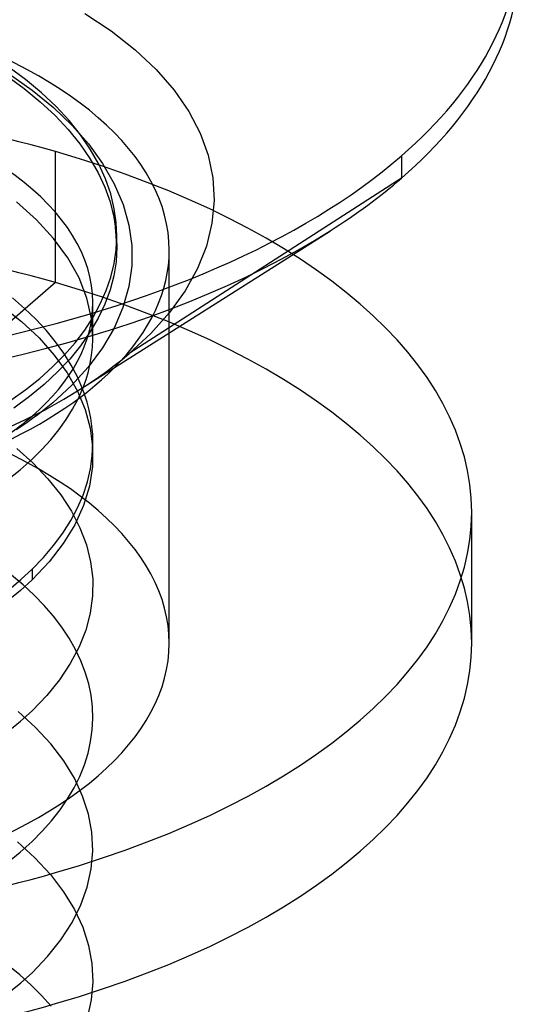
# Model space of a CAD drawing. Header units: millimetres. Extents: x -24 to 80, y -43 to 164.
# Tile 134 of 223: x -9.66 to -8.01, y 145 to 148.25. Entities that reach past the tile are written whole.
import ezdxf

# ---------------------------------------------------------------- set-up
doc = ezdxf.new("R2010")
doc.units = ezdxf.units.MM
doc.layers.add('MAIN-1', color=7, linetype='Continuous')
doc.layers.add('MAIN-2', color=7, linetype='Continuous')

msp = doc.modelspace()

# ---------------------------------------------------------------- linework, layer by layer
at = {"layer": 'MAIN-1'}
for p, q in [((-8.3981, 147.8011), (-8.3981, 147.7274)), ((-9.4577, 147.031), (-8.633, 147.554)), ((-9.5144, 146.9966), (-9.455, 147.0328)), ((-9.4669, 146.9982), (-9.464, 147.0044)), ((-9.464, 147.0044), (-9.4611, 147.0106)), ((-9.4611, 147.0106), (-9.4583, 147.0169)), ((-9.4583, 147.0169), (-9.4556, 147.0231)), ((-9.4556, 147.0231), (-9.453, 147.0294)), ((-9.453, 147.0294), (-9.4505, 147.0356)), ((-9.4512, 147.0281), (-9.4523, 147.031)), ((-9.4502, 147.0253), (-9.4512, 147.0281)), ((-9.4491, 147.0225), (-9.4502, 147.0253)), ((-9.4481, 147.0196), (-9.4491, 147.0225)), ((-9.4471, 147.0168), (-9.4481, 147.0196)), ((-9.4461, 147.014), (-9.4471, 147.0168)), ((-9.5765, 146.9622), (-9.5144, 146.9966)), ((-9.6409, 146.9296), (-9.5765, 146.9622)), ((-9.6007, 146.9454), (-9.6179, 146.9326)), ((-9.5838, 146.9584), (-9.6007, 146.9454)), ((-9.7074, 146.8988), (-9.6409, 146.9296)), ((-9.6536, 146.9076), (-9.672, 146.8953)), ((-9.6356, 146.92), (-9.6536, 146.9076)), ((-9.6179, 146.9326), (-9.6356, 146.92))]:
    msp.add_line(p, q, dxfattribs=at)
for centre, major_axis, start_param, end_param in [((-10.9182, 148.5286), (-2.91, 0), -0.000094, 2.617994), ((-10.9182, 148.5286), (-2.91, 0), 2.617994, 3.141499), ((-10.9182, 148.4549), (2.91, 0), -0.523599, -0.000094), ((-10.9182, 148.4549), (2.91, 0), -0.667777, -0.523599), ((-10.9182, 148.4549), (2.91, 0), -2.473779, -0.667777), ((-10.9182, 147.4894), (1.7525, 0), -2.094395, -0.458929)]:
    msp.add_ellipse(centre, major_axis=major_axis, ratio=0.5, start_param=start_param, end_param=end_param, dxfattribs=at)
at = {"layer": 'MAIN-2'}
for p, q in [((-9.4452, 148.2725), (-9.3575, 148.2144)), ((-9.3575, 148.2144), (-9.2783, 148.1523)), ((-9.2783, 148.1523), (-9.2087, 148.0869)), ((-9.6413, 148.0535), (-9.699, 148.0962)), ((-9.2087, 148.0869), (-9.1494, 148.0187)), ((-9.7033, 148.0662), (-9.6457, 148.024)), ((-9.6983, 148.0743), (-9.6194, 148.0187)), ((-9.5882, 148.0094), (-9.6413, 148.0535)), ((-9.6457, 148.024), (-9.5922, 147.98)), ((-9.6194, 148.0187), (-9.5488, 147.9611)), ((-9.1494, 148.0187), (-9.1009, 147.9483)), ((-9.5401, 147.9641), (-9.5882, 148.0094)), ((-9.5922, 147.98), (-9.5435, 147.9345)), ((-9.5488, 147.9611), (-9.4868, 147.9021)), ((-9.4972, 147.918), (-9.5401, 147.9641)), ((-9.1009, 147.9483), (-9.0634, 147.8764)), ((-9.5435, 147.9345), (-9.4999, 147.888)), ((-9.4595, 147.8709), (-9.4972, 147.918)), ((-9.4999, 147.888), (-9.4617, 147.8407)), ((-9.4868, 147.9021), (-9.4329, 147.8409)), ((-9.4268, 147.823), (-9.4595, 147.8709)), ((-9.0634, 147.8764), (-9.0369, 147.8033)), ((-9.4617, 147.8407), (-9.4287, 147.7931)), ((-9.4329, 147.8409), (-9.3862, 147.7763)), ((-9.3991, 147.7743), (-9.4268, 147.823)), ((-9.542, 147.3822), (-9.542, 147.8152)), ((-9.4287, 147.7931), (-9.401, 147.7455)), ((-9.0369, 147.8033), (-9.0216, 147.7292)), ((-9.3765, 147.7251), (-9.3991, 147.7743)), ((-9.3862, 147.7763), (-9.3475, 147.7088)), ((-9.401, 147.7455), (-9.3785, 147.6975)), ((-9.3593, 147.6756), (-9.3765, 147.7251)), ((-8.3981, 147.7274), (-9.2988, 147.1474)), ((-9.0216, 147.7292), (-9.0174, 147.6541)), ((-9.3785, 147.6975), (-9.3611, 147.6488)), ((-9.3475, 147.7088), (-9.3185, 147.6404)), ((-9.3474, 147.6261), (-9.3593, 147.6756)), ((-9.6051, 147.5901), (-9.6713, 147.6488)), ((-9.3611, 147.6488), (-9.3488, 147.599)), ((-9.3411, 147.5808), (-9.3474, 147.6261)), ((-9.3467, 147.614), (-9.3474, 147.6261)), ((-9.3185, 147.6404), (-9.2995, 147.5722)), ((-9.0174, 147.6541), (-9.0245, 147.5786)), ((-9.3488, 147.599), (-9.3415, 147.5489)), ((-9.3452, 147.5921), (-9.3467, 147.614)), ((-9.3432, 147.5653), (-9.3452, 147.5921)), ((-9.5482, 147.5286), (-9.6051, 147.5901)), ((-9.3412, 147.5385), (-9.3432, 147.5653)), ((-9.3391, 147.5355), (-9.3411, 147.5808)), ((-9.2995, 147.5722), (-9.29, 147.5047)), ((-9.0245, 147.5786), (-9.0429, 147.5033)), ((-9.501, 147.4646), (-9.5482, 147.5286)), ((-9.3415, 147.5489), (-9.3391, 147.4993)), ((-9.3414, 147.4905), (-9.3391, 147.5355)), ((-9.3397, 147.5166), (-9.3412, 147.5385)), ((-9.3391, 147.4993), (-9.3418, 147.4512)), ((-9.3391, 147.5045), (-9.3397, 147.5166)), ((-9.29, 147.5047), (-9.2898, 147.4376)), ((-9.0429, 147.5033), (-9.0726, 147.4288)), ((-9.4641, 147.3984), (-9.501, 147.4646)), ((-9.3479, 147.4455), (-9.3414, 147.4905)), ((-9.1657, 146.1903), (-9.1657, 147.4894)), ((-9.3589, 147.4007), (-9.3479, 147.4455)), ((-9.3418, 147.4512), (-9.3492, 147.4046)), ((-9.2898, 147.4376), (-9.2994, 147.3694)), ((-9.0726, 147.4288), (-9.1135, 147.3553)), ((-9.4379, 147.3311), (-9.4641, 147.3984)), ((-9.3742, 147.3559), (-9.3589, 147.4007)), ((-9.3492, 147.4046), (-9.3616, 147.3582)), ((-9.542, 147.3822), (-10.042, 146.9492)), ((-9.2994, 147.3694), (-9.3189, 147.3002)), ((-9.6439, 147.2971), (-9.6839, 147.3318)), ((-9.4226, 147.2634), (-9.4379, 147.3311)), ((-9.3937, 147.3116), (-9.3742, 147.3559)), ((-9.3616, 147.3582), (-9.379, 147.3114)), ((-9.1135, 147.3553), (-9.1651, 147.2835)), ((-9.7189, 147.3059), (-9.654, 147.2538)), ((-9.4182, 147.2014), (-9.4182, 147.3162)), ((-9.4175, 147.2679), (-9.3937, 147.3116)), ((-9.379, 147.3114), (-9.4011, 147.2645)), ((-9.3189, 147.3002), (-9.348, 147.232)), ((-9.6068, 147.2613), (-9.6439, 147.2971)), ((-9.4452, 147.2253), (-9.4175, 147.2679)), ((-9.1651, 147.2835), (-9.2271, 147.2141)), ((-9.654, 147.2538), (-9.5962, 147.1993)), ((-9.5727, 147.2245), (-9.6068, 147.2613)), ((-9.4011, 147.2645), (-9.4279, 147.2182)), ((-9.4182, 147.1954), (-9.4226, 147.2634)), ((-9.5418, 147.1868), (-9.5727, 147.2245)), ((-9.4769, 147.1837), (-9.4452, 147.2253)), ((-9.4279, 147.2182), (-9.4591, 147.1732)), ((-9.348, 147.232), (-9.3864, 147.1662)), ((-9.2271, 147.2141), (-9.2988, 147.1474)), ((-9.5962, 147.1993), (-9.546, 147.1426)), ((-9.5143, 147.1485), (-9.5418, 147.1868)), ((-9.5124, 147.1432), (-9.4769, 147.1837)), ((-9.4591, 147.1732), (-9.4948, 147.1295)), ((-9.4224, 147.142), (-9.4195, 147.1688)), ((-9.4195, 147.1688), (-9.4182, 147.1954)), ((-9.5514, 147.1039), (-9.5124, 147.1432)), ((-9.546, 147.1426), (-9.5037, 147.084)), ((-9.4901, 147.1097), (-9.5143, 147.1485)), ((-9.3864, 147.1662), (-9.4335, 147.103)), ((-9.4269, 147.1153), (-9.4224, 147.142)), ((-9.323, 147.1274), (-9.2988, 147.1474)), ((-9.594, 147.0657), (-9.5514, 147.1039)), ((-9.4948, 147.1295), (-9.5348, 147.087)), ((-9.4695, 147.0704), (-9.4901, 147.1097)), ((-9.4335, 147.103), (-9.4886, 147.0425)), ((-9.4331, 147.0887), (-9.4269, 147.1153)), ((-9.3736, 147.0884), (-9.3479, 147.1077)), ((-9.3479, 147.1077), (-9.323, 147.1274)), ((-9.5348, 147.087), (-9.5792, 147.0456)), ((-9.5037, 147.084), (-9.4697, 147.0238)), ((-9.4523, 147.031), (-9.4695, 147.0704)), ((-9.4409, 147.0621), (-9.4331, 147.0887)), ((-9.4271, 147.0509), (-9.4, 147.0695)), ((-9.4, 147.0695), (-9.3736, 147.0884)), ((-9.6399, 147.0288), (-9.594, 147.0657)), ((-9.5792, 147.0456), (-9.6277, 147.0054)), ((-9.4886, 147.0425), (-9.5512, 146.985)), ((-9.455, 147.0328), (-9.4271, 147.0509)), ((-9.4505, 147.0356), (-9.4409, 147.0621)), ((-9.6892, 146.9933), (-9.6399, 147.0288)), ((-9.6277, 147.0054), (-9.6799, 146.9667)), ((-9.4697, 147.0238), (-9.4441, 146.9625)), ((-9.4375, 146.9873), (-9.4461, 147.014)), ((-9.5619, 146.976), (-9.5673, 146.9716)), ((-9.5565, 146.9805), (-9.5619, 146.976)), ((-9.5512, 146.985), (-9.5565, 146.9805)), ((-9.4853, 146.9635), (-9.4669, 146.9982)), ((-9.4306, 146.9607), (-9.4375, 146.9873)), ((-9.5783, 146.9627), (-9.5838, 146.9584)), ((-9.5727, 146.9672), (-9.5783, 146.9627)), ((-9.5673, 146.9716), (-9.5727, 146.9672)), ((-9.5066, 146.9293), (-9.4853, 146.9635)), ((-9.4441, 146.9625), (-9.4272, 146.9007)), ((-9.4251, 146.9339), (-9.4306, 146.9607)), ((-9.5307, 146.8956), (-9.5066, 146.9293)), ((-9.4213, 146.9072), (-9.4251, 146.9339)), ((-9.419, 146.8803), (-9.4213, 146.9072)), ((-9.5575, 146.8625), (-9.5307, 146.8956)), ((-9.4272, 146.9007), (-9.4191, 146.8389)), ((-9.4182, 146.8535), (-9.419, 146.8803)), ((-9.587, 146.8301), (-9.5575, 146.8625)), ((-9.4203, 146.81), (-9.4182, 146.8535)), ((-9.4182, 146.811), (-9.4182, 146.8536)), ((-9.6698, 146.8341), (-9.6152, 146.7851)), ((-9.6192, 146.7983), (-9.587, 146.8301)), ((-9.4264, 146.7665), (-9.4203, 146.81)), ((-9.4191, 146.8389), (-9.4197, 146.7741)), ((-9.6583, 146.7636), (-9.6192, 146.7983)), ((-9.6152, 146.7851), (-9.5668, 146.734)), ((-9.7006, 146.7299), (-9.6583, 146.7636)), ((-9.4366, 146.7232), (-9.4264, 146.7665)), ((-9.4197, 146.7741), (-9.4298, 146.7095)), ((-9.5668, 146.734), (-9.5248, 146.6812)), ((-9.4509, 146.6801), (-9.4366, 146.7232)), ((-9.5248, 146.6812), (-9.4895, 146.627)), ((-9.4693, 146.6374), (-9.4509, 146.6801)), ((-9.4298, 146.7095), (-9.4492, 146.6453)), ((-9.4916, 146.5953), (-9.4693, 146.6374)), ((-9.4895, 146.627), (-9.4611, 146.5717)), ((-9.4492, 146.6453), (-9.4781, 146.5817)), ((-8.1657, 146.1903), (-8.1657, 146.6234)), ((-9.5179, 146.5538), (-9.4916, 146.5953)), ((-9.4781, 146.5817), (-9.5162, 146.5194)), ((-9.548, 146.5131), (-9.5179, 146.5538)), ((-9.4611, 146.5717), (-9.4399, 146.5157)), ((-9.5162, 146.5194), (-9.5633, 146.4587)), ((-9.5818, 146.4733), (-9.548, 146.5131)), ((-9.4399, 146.5157), (-9.4258, 146.4595)), ((-9.6192, 146.4345), (-9.5818, 146.4733)), ((-9.5633, 146.4587), (-9.6192, 146.4)), ((-9.4258, 146.4595), (-9.419, 146.4032)), ((-9.6562, 146.4002), (-9.6192, 146.4345)), ((-9.6192, 146.4345), (-9.6192, 146.4)), ((-9.6961, 146.3667), (-9.6562, 146.4002)), ((-9.6486, 146.3828), (-9.6873, 146.4154)), ((-9.6192, 146.4), (-9.658, 146.3648)), ((-9.419, 146.4032), (-9.4195, 146.3466)), ((-9.658, 146.3648), (-9.6999, 146.3306)), ((-9.6125, 146.3493), (-9.6486, 146.3828)), ((-9.5792, 146.3148), (-9.6125, 146.3493)), ((-9.4195, 146.3466), (-9.4272, 146.2898)), ((-9.5487, 146.2795), (-9.5792, 146.3148)), ((-9.4272, 146.2898), (-9.4421, 146.2333)), ((-9.5213, 146.2435), (-9.5487, 146.2795)), ((-9.4969, 146.2068), (-9.5213, 146.2435)), ((-9.4421, 146.2333), (-9.4641, 146.1776)), ((-9.4758, 146.1696), (-9.4969, 146.2068)), ((-9.4641, 146.1776), (-9.493, 146.1228)), ((-9.4579, 146.132), (-9.4758, 146.1696)), ((-9.4433, 146.0941), (-9.4579, 146.132)), ((-9.493, 146.1228), (-9.5286, 146.0693)), ((-9.4321, 146.056), (-9.4433, 146.0941)), ((-9.5286, 146.0693), (-9.5708, 146.0172)), ((-9.4242, 146.018), (-9.4321, 146.056)), ((-9.5708, 146.0172), (-9.6193, 145.9669)), ((-9.4197, 145.9799), (-9.4242, 146.018)), ((-9.6079, 145.9117), (-9.6656, 145.9643)), ((-9.6577, 145.932), (-9.6193, 145.9669)), ((-9.4185, 145.9417), (-9.4197, 145.9799)), ((-9.6995, 145.898), (-9.6577, 145.932)), ((-9.4205, 145.9033), (-9.4185, 145.9417)), ((-9.5575, 145.8572), (-9.6079, 145.9117)), ((-9.4258, 145.8648), (-9.4205, 145.9033)), ((-9.5146, 145.801), (-9.5575, 145.8572)), ((-9.4344, 145.8263), (-9.4258, 145.8648)), ((-9.4795, 145.7434), (-9.5146, 145.801)), ((-9.4463, 145.788), (-9.4344, 145.8263)), ((-9.4615, 145.75), (-9.4463, 145.788)), ((-9.48, 145.7123), (-9.4615, 145.75)), ((-9.4522, 145.6847), (-9.4795, 145.7434)), ((-9.5017, 145.6752), (-9.48, 145.7123)), ((-9.5266, 145.6388), (-9.5017, 145.6752)), ((-9.4329, 145.6252), (-9.4522, 145.6847)), ((-9.5546, 145.6031), (-9.5266, 145.6388)), ((-9.4217, 145.5649), (-9.4329, 145.6252)), ((-9.5855, 145.5682), (-9.5546, 145.6031)), ((-9.6194, 145.5341), (-9.5855, 145.5682)), ((-9.4186, 145.5041), (-9.4217, 145.5649)), ((-9.6678, 145.5334), (-9.6098, 145.4805)), ((-9.6583, 145.4989), (-9.6194, 145.5341)), ((-9.7003, 145.4646), (-9.6583, 145.4989)), ((-9.6098, 145.4805), (-9.5586, 145.4252)), ((-9.4237, 145.4438), (-9.4186, 145.5041)), ((-9.4369, 145.3841), (-9.4237, 145.4438)), ((-9.5586, 145.4252), (-9.515, 145.3682)), ((-9.4581, 145.325), (-9.4369, 145.3841)), ((-9.515, 145.3682), (-9.4794, 145.31)), ((-9.4873, 145.2667), (-9.4581, 145.325)), ((-9.4794, 145.31), (-9.4518, 145.2508)), ((-9.5241, 145.2096), (-9.4873, 145.2667)), ((-9.4518, 145.2508), (-9.4325, 145.1911)), ((-9.5682, 145.1542), (-9.5241, 145.2096)), ((-9.4325, 145.1911), (-9.4214, 145.131)), ((-9.6194, 145.1008), (-9.5682, 145.1542)), ((-9.66, 145.0936), (-9.6999, 145.1262)), ((-9.4214, 145.131), (-9.4185, 145.0708)), ((-9.6227, 145.06), (-9.66, 145.0936)), ((-9.6561, 145.0674), (-9.6194, 145.1008)), ((-9.6957, 145.0349), (-9.6561, 145.0674)), ((-9.5882, 145.0255), (-9.6227, 145.06)), ((-9.4185, 145.0708), (-9.4238, 145.0107)), ((-9.5566, 144.9901), (-9.5882, 145.0255)), ((-9.4238, 145.0107), (-9.4372, 144.9507))]:
    msp.add_line(p, q, dxfattribs=at)
for centre, major_axis, start_param, end_param in [((-10.9182, 147.4894), (1.7525, 0), 0.000031, 1.047198), ((-10.9182, 147.3162), (-1.5, 0), 3.141592, 5.518602), ((-10.9182, 146.6234), (-2.7525, 0), -2.094395, 0.000031), ((-10.9182, 146.6234), (-2.7525, 0), -3.141561, -2.094395), ((-10.9182, 146.1903), (2.7525, 0), 1.047198, 3.141624), ((-10.9182, 147.4894), (1.7525, 0), -0.458929, 0.000031), ((-10.9182, 146.1903), (2.7525, 0), 0.000031, 1.047198), ((-10.9182, 147.3162), (-1.5, 0), 2.617994, 3.141592), ((-10.9182, 146.1903), (-1.7525, 0), -3.141561, -2.094395), ((-10.9182, 147.3162), (-1.5, 0), 2.473944, 2.617994), ((-10.9182, 146.6234), (-2.7525, 0), 1.047198, 3.141624), ((-10.9182, 146.1903), (2.7525, 0), -2.094395, 0.000031), ((-10.9182, 146.1903), (-1.7525, 0), 1.047198, 3.141624)]:
    msp.add_ellipse(centre, major_axis=major_axis, ratio=0.5, start_param=start_param, end_param=end_param, dxfattribs=at)

doc.saveas('drawing.dxf')
